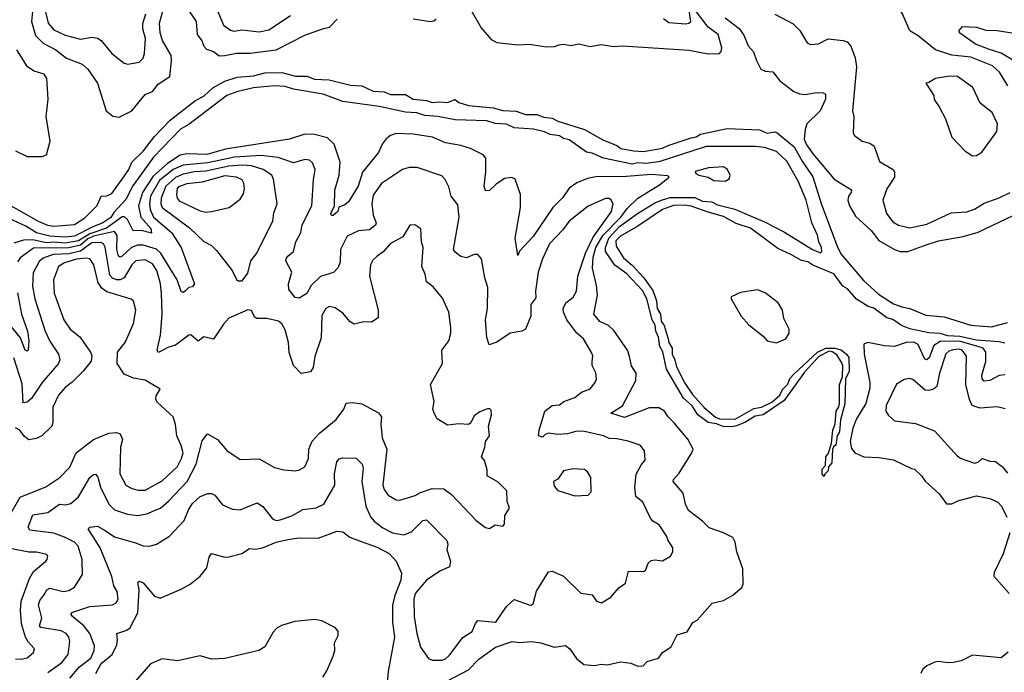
# Model space of a CAD drawing. Extents: x 1468344 to 1613994, y 525695 to 643861.
# Tile 174 of 256: x 1528926 to 1534102, y 572341 to 575774. Entities that reach past the tile are written whole.
import ezdxf

# ---------------------------------------------------------------- set-up
doc = ezdxf.new("R2010")
doc.units = 0

msp = doc.modelspace()

# ---------------------------------------------------------------- linework, layer by layer
at = {"layer": '0CON10XD'}
for points in [[(1534120, 575425), (1534076.8, 575496.8), (1534040.2, 575530.2), (1533925, 575575.9), (1533825, 575587.4), (1533740.8, 575615), (1533649.6, 575689.6), (1533605.4, 575715), (1533567.1, 575805), (1533512.5, 575895), (1533486.5, 576045), (1533495, 576098.6), (1533515, 576108.2), (1533545, 576087.5), (1533595, 576073.1), (1533675, 576030.9), (1533774.3, 575965), (1533825, 575941.6), (1533885, 575930), (1533935, 575907.7), (1534015, 575887.3), (1534085, 575885.6), (1534155, 575894.4)], [(1532310.6, 575780.6), (1532338.2, 575758.2), (1532427.3, 575752.7), (1532443.8, 575756.2), (1532453.1, 575765), (1532435, 575894.2)], [(1528994.7, 575834.7), (1528988.4, 575765), (1529010.2, 575690.2), (1529049.8, 575649.8), (1529115.7, 575615.7), (1529171.5, 575571.5), (1529255, 575540.4), (1529285, 575512.7), (1529335, 575439.2), (1529380, 575295), (1529415.7, 575265.7), (1529448.3, 575261.7), (1529515, 575294.5), (1529585, 575380), (1529625, 575396.5), (1529653.3, 575435), (1529716.2, 575475), (1529724.7, 575555), (1529721.6, 575585), (1529676.9, 575665), (1529664.3, 575704.3), (1529661.3, 575755), (1529684.8, 575845.2)], [(1529797.3, 575847.3), (1529854.6, 575765), (1529858.6, 575695), (1529883, 575663), (1529895, 575634.5), (1529908.9, 575618.9), (1529945.5, 575605.5), (1529974.2, 575584.2), (1530005.2, 575584.8), (1530065, 575598.3), (1530137.3, 575597.3), (1530275, 575614.7), (1530425, 575692.2), (1530523.3, 575726.7), (1530554.2, 575735), (1530595, 575776.9)], [(1531296.9, 575825), (1531351.4, 575731.4), (1531405, 575669.4), (1531435, 575654.5), (1531545, 575640.9), (1531605, 575645.6), (1531695, 575631.1), (1531736.8, 575633.2), (1531761.7, 575641.7), (1531785, 575644.4), (1531822.7, 575637.3), (1531865, 575646.2), (1531925, 575632.9), (1531985, 575644), (1532047.3, 575632.7), (1532095, 575635.8), (1532445, 575613.1), (1532545, 575594.1), (1532605, 575596.7), (1532613.9, 575606.1), (1532616.4, 575625), (1532597.1, 575695), (1532544.8, 575735), (1532484.6, 575815)], [(1529062.1, 575815), (1529075.7, 575755), (1529105, 575720.8), (1529165, 575692.4), (1529245, 575672), (1529305, 575681.6), (1529335, 575676.4), (1529353.7, 575663.7), (1529410, 575595), (1529475, 575544.4), (1529495, 575539.4), (1529555, 575550.6), (1529575, 575572), (1529582.5, 575595), (1529586.8, 575675), (1529573.9, 575725), (1529573.5, 575753.5), (1529589.5, 575805)], [(1529967.4, 575817.4), (1529997.1, 575745), (1530035, 575718.9), (1530053.9, 575713.9), (1530095, 575719.6), (1530185, 575710.4), (1530235, 575720), (1530350.5, 575795)], [(1530995, 575777.9), (1531085, 575764.4), (1531102.6, 575767.4), (1531115, 575777.5)], [(1532635, 575782.7), (1532707.7, 575727.7), (1532733.1, 575693.1), (1532756.2, 575636.2), (1532782.9, 575605), (1532798.4, 575558.4), (1532822.6, 575512.6), (1532845, 575502.2), (1532885, 575499.2), (1532921.9, 575451.9), (1532995, 575396.5), (1533025, 575384.5), (1533055, 575380.9), (1533115, 575390), (1533149.1, 575389.1), (1533162.4, 575382.4), (1533162.5, 575355), (1533133.3, 575295), (1533063.8, 575225), (1533054.2, 575195.8), (1533050.3, 575145), (1533062.8, 575115), (1533096.7, 575066.7), (1533208.2, 574935), (1533298.3, 574878.3), (1533297.2, 574865), (1533282, 574845), (1533279.3, 574825), (1533288.2, 574795), (1533319.9, 574739.9), (1533401.8, 574665), (1533442.6, 574612.6), (1533525, 574564.1), (1533555, 574554.7), (1533595, 574555.2), (1533690.7, 574589.3), (1533755, 574610.4), (1533885, 574633.4), (1533965, 574655.3), (1534152.5, 574745)], [(1532895, 575802.2), (1532991.5, 575751.5), (1533026.1, 575716.1), (1533065, 575652), (1533082.7, 575642.7), (1533125, 575646.2), (1533175, 575672.5), (1533255, 575663.8), (1533275, 575656.4), (1533295.6, 575635), (1533317.1, 575572.9), (1533325.4, 575525), (1533303.3, 575295), (1533310.6, 575265), (1533306.7, 575176.7), (1533314.1, 575164.1), (1533354.3, 575134.3), (1533395, 575123.8), (1533418.3, 575108.3), (1533445, 575027.5), (1533516.7, 574985), (1533523.9, 574973.9), (1533523.8, 574945), (1533485, 574883.3), (1533463.1, 574825), (1533483.1, 574755), (1533515, 574710), (1533545, 574693.1), (1533605, 574679.2), (1533695, 574697.6), (1533821.8, 574758.2), (1533905, 574762.5), (1533945, 574776.8), (1533995, 574808.4), (1534075, 574835.9), (1534133.1, 574865)], [(1534155.8, 575555.8), (1534085, 575598.4), (1534018, 575618), (1533950.6, 575645), (1533866, 575705), (1533865, 575717.5), (1533882, 575738), (1533955, 575734.2), (1534005, 575718.2), (1534065, 575717.5), (1534175, 575699.6)], [(1528905, 575083.2), (1528964.7, 575054.7), (1529045, 575053.5), (1529067.5, 575062.5), (1529086.9, 575135), (1529065.2, 575265), (1529075.8, 575355), (1529068.8, 575465), (1529055, 575487.8), (1529002.1, 575502.1), (1528966.7, 575525), (1528910.6, 575615)], [(1528775, 574854.7), (1529023.3, 574713.3), (1529072.4, 574692.4), (1529105, 574687.8), (1529214, 574696), (1529269, 574731), (1529333.4, 574796.6), (1529354.4, 574845), (1529385, 574846.5), (1529410.6, 574859.4), (1529472.8, 574947.2), (1529499.2, 574985), (1529515.3, 575025), (1529576.2, 575083.8), (1529635, 575159.3), (1529717.9, 575245), (1529845, 575345.8), (1529896.2, 575373.8), (1529940.9, 575415), (1530005, 575450.4), (1530069.5, 575470.5), (1530155, 575477.8), (1530215, 575494.8), (1530305, 575496.3), (1530376.6, 575476.6), (1530435, 575476.4), (1530475, 575460), (1530552.4, 575457.6), (1530665, 575428.9), (1530724, 575425), (1530785, 575398.3), (1530842, 575395), (1530875, 575379.7), (1530900.5, 575379.5), (1530955, 575379.5), (1530995, 575355.9), (1531065, 575349.2), (1531095, 575337.5), (1531135, 575341.9), (1531175, 575337.8), (1531215, 575353.1), (1531235, 575338.2), (1531285, 575322.9), (1531415, 575310.4), (1531465, 575296.5), (1531535, 575292.1), (1531585, 575275.6), (1531644.2, 575275), (1531681.6, 575261.6), (1531725, 575255.5), (1531755, 575240), (1531895, 575195.4), (1531991.1, 575141.1), (1532065, 575111.3), (1532086.8, 575096.8), (1532153.8, 575083.8), (1532205, 575080.9), (1532305, 575097.1), (1532335, 575112.7), (1532455, 575152), (1532481.9, 575158.1), (1532505, 575171.3), (1532645, 575201.1), (1532815, 575195.1), (1532855, 575176.8), (1532895, 575183.9), (1532908.5, 575178.5), (1532997.3, 575105), (1533039.3, 575029.3), (1533095, 574946.6), (1533141.4, 574801.4), (1533222.8, 574582.8), (1533242.9, 574542.9), (1533362.2, 574402.2), (1533440.5, 574330.5), (1533519.9, 574279.9), (1533562.8, 574262.8), (1533604.6, 574255), (1533689.6, 574219.6), (1533785, 574210.4), (1533925, 574166.5), (1534035, 574158.6), (1534119, 574181)], [(1533935, 575056.7), (1533955, 575058.8), (1533983.9, 575076.1), (1534062.5, 575185), (1534065.7, 575225), (1534038.6, 575285), (1533975, 575334.3), (1533936.6, 575416.6), (1533855, 575474.4), (1533813.6, 575476.4), (1533740, 575465), (1533705, 575442.5), (1533690, 575440), (1533731.2, 575375), (1533733.2, 575353.2), (1533760, 575315), (1533791.7, 575251.7), (1533826, 575155), (1533895, 575084), (1533935, 575056.7)], [(1534105, 574071.9), (1534075, 574079.9), (1533955, 574088.6), (1533867.8, 574107.8), (1533805, 574111.2), (1533765, 574123), (1533705, 574125.8), (1533605, 574147.8), (1533561.6, 574165), (1533515, 574196.3), (1533484.9, 574204.9), (1533416, 574256), (1533386.1, 574265), (1533325, 574303.4), (1533277.2, 574357.2), (1533252.7, 574372.7), (1533206.1, 574436.1), (1533095, 574482.3), (1533069.6, 574499.6), (1533035, 574506.6), (1532978.9, 574538.9), (1532910.5, 574570.5), (1532767.4, 574677.4), (1532692.1, 574702.1), (1532625, 574739.3), (1532545, 574760.4), (1532455, 574793), (1532418.6, 574798.6), (1532363, 574797), (1532304.2, 574775.8), (1532175, 574687), (1532085, 574634.8), (1532060.2, 574609.8), (1532062.1, 574582.1), (1532100.8, 574520.8), (1532145, 574482.9), (1532207, 574415), (1532255, 574348.9), (1532274.1, 574295), (1532276.2, 574255), (1532294.7, 574225), (1532298.5, 574188.5), (1532314.1, 574165), (1532334.7, 574094.7), (1532338.6, 574075), (1532355.7, 574045.7), (1532355.7, 574015), (1532370.6, 573985), (1532378.2, 573948.2), (1532422.3, 573862.3), (1532462.1, 573802.1), (1532524.2, 573734.2), (1532583, 573683), (1532605, 573674.1), (1532687, 573673), (1532785, 573727.9), (1532825, 573735.8), (1532879, 573761), (1532922.2, 573797.8), (1532935, 573829.1), (1532963.9, 573856.1), (1532975, 573886.5), (1532995, 573909.5), (1533120, 574025), (1533164.3, 574045.7), (1533210, 574045), (1533245, 574036.8), (1533272.9, 574015), (1533285, 573996), (1533286.1, 573925), (1533266.2, 573885), (1533263.9, 573753.9), (1533241.2, 573668.8), (1533235.5, 573605), (1533223.3, 573585), (1533215.4, 573535), (1533203.3, 573526.7), (1533198, 573512), (1533195, 573442.5), (1533177.5, 573422.5), (1533175, 573400), (1533157.5, 573382.5), (1533155, 573370), (1533143.6, 573383.6), (1533145, 573410), (1533161.7, 573428.3), (1533164.2, 573475), (1533177, 573493), (1533194.2, 573545.8), (1533200.8, 573615), (1533212.5, 573647.5), (1533217.5, 573715), (1533232.6, 573737.4), (1533235.9, 573754.1), (1533235.8, 573855), (1533251.1, 573895), (1533252.7, 573952.7), (1533248, 573968), (1533220.8, 574010.8), (1533197.2, 574027.2), (1533180.7, 574029.3), (1533127.3, 574002.7), (1533050.8, 573919.2), (1532945, 573770), (1532834.4, 573695), (1532792.4, 573687.6), (1532738.5, 573655), (1532688.2, 573635), (1532665, 573632.8), (1532624, 573634), (1532588.1, 573648.1), (1532545, 573655.3), (1532491.4, 573695), (1532461.7, 573741.7), (1532415, 573782), (1532326.9, 573935), (1532306, 574026), (1532290.6, 574055), (1532284.5, 574104.5), (1532269.6, 574135), (1532266, 574166), (1532250.2, 574195), (1532223, 574305), (1532199.9, 574349.9), (1532117.5, 574437.5), (1532055, 574483.1), (1532005.2, 574555), (1532004.8, 574575), (1532023.6, 574625), (1532079.6, 574685), (1532173, 574755), (1532265, 574810.3), (1532304.3, 574825.7), (1532345, 574837.8), (1532475, 574838.2), (1532515, 574819.5), (1532565, 574815.9), (1532595, 574800.6), (1532685, 574776.9), (1532845, 574708.5), (1532946, 574656), (1533094.1, 574564.1), (1533135, 574547.3), (1533142.4, 574555), (1533141, 574575), (1533126.8, 574605), (1533119.9, 574639.9), (1533089.5, 574705), (1533059.8, 574825), (1533018.1, 574925), (1532958.8, 575028.8), (1532905, 575080.2), (1532841.9, 575101.9), (1532793.1, 575106.9), (1532534, 575106), (1532285, 575025.5), (1532215, 575017), (1532175, 575021.1), (1532145, 575014.2), (1531995, 575045.9), (1531935, 575071.5), (1531905, 575076.7), (1531815, 575141.3), (1531785, 575149.3), (1531762.9, 575162.9), (1531715, 575169), (1531685, 575183.1), (1531627.5, 575197.5), (1531525, 575204.6), (1531485, 575223.5), (1531425, 575227), (1531382.3, 575242.3), (1531215, 575247), (1531124.9, 575264.9), (1531055, 575269.1), (1531013.2, 575283.2), (1530955, 575287.9), (1530815, 575317.5), (1530625, 575343.3), (1530522.1, 575382.1), (1530365, 575408.4), (1530321.4, 575421.4), (1530265, 575425.9), (1530155, 575414.5), (1530073.4, 575396.6), (1530015.4, 575374.6), (1529815, 575221.5), (1529771.4, 575198.6), (1529630.2, 575049.8), (1529520.1, 574899.9), (1529485, 574828.2), (1529421.2, 574758.8), (1529405, 574733.4), (1529363.5, 574705), (1529306.9, 574683.1), (1529215, 574635.8), (1529165, 574629.8), (1529084.2, 574634.2), (1529015, 574652.2), (1528958.2, 574688.2), (1528875, 574726.4)], [(1531174.9, 572295.1), (1531285.6, 572354.4), (1531340.5, 572409.5), (1531427.1, 572472.9), (1531515, 572503.6), (1531555, 572497.6), (1531615, 572502.5), (1531665, 572495.8), (1531735, 572473.1), (1531795, 572481.2), (1531818.8, 572465), (1531853.6, 572413.6), (1531891.3, 572381.3), (1531945, 572376.5), (1531985, 572383.7), (1532015, 572380.4), (1532085.2, 572395.2), (1532139.1, 572389.1), (1532175, 572373.2), (1532203.3, 572375), (1532225, 572396.9), (1532283.8, 572415), (1532304.5, 572445.5), (1532351.2, 572475), (1532382.2, 572537.8), (1532435, 572553.3), (1532465, 572603.3), (1532486.7, 572615), (1532565.9, 572704.1), (1532625, 572718.8), (1532674.2, 572745.8), (1532722.3, 572787.7), (1532729.2, 572805), (1532727.5, 572885), (1532695.3, 572975), (1532687.5, 573025), (1532675, 573050), (1532625, 573074.7), (1532550.3, 573100.3), (1532515, 573135.4), (1532441.7, 573191.7), (1532425.3, 573225), (1532413.3, 573283.3), (1532361.1, 573345), (1532362.2, 573355), (1532391.9, 573388.1), (1532460, 573495), (1532465.8, 573515), (1532437.6, 573567.6), (1532365.3, 573655.3), (1532334.1, 573684.1), (1532315.3, 573715.3), (1532285, 573732.5), (1532235, 573732.3), (1532105, 573681.5), (1532034.3, 573704.3), (1532095, 573742.2), (1532164.6, 573875), (1532166.2, 573915), (1532142.7, 573952.7), (1532132.3, 574002.3), (1532120.7, 574035), (1532049, 574139), (1532020.6, 574165), (1531976.4, 574186.4), (1531944.6, 574224.6), (1531962.7, 574325), (1531958.4, 574375), (1531936.6, 574466.6), (1531939.9, 574525), (1531955.3, 574575), (1531991.6, 574638.4), (1532085.4, 574735), (1532119.4, 574780.6), (1532175.1, 574834.9), (1532290, 574905), (1532340, 574945), (1532333, 574953), (1532245, 574959.2), (1532115, 574948), (1531955, 574947), (1531911.6, 574938.4), (1531854.8, 574915.2), (1531815, 574887.1), (1531781, 574839), (1531728.2, 574785), (1531625, 574632.5), (1531553.3, 574556.7), (1531545, 574533.8), (1531530.5, 574625), (1531558.5, 574785), (1531558.2, 574855), (1531530, 574935), (1531513, 574943), (1531475, 574938.6), (1531430.7, 574909.3), (1531395, 574876), (1531375, 574874), (1531367.5, 574897.5), (1531377, 574973), (1531377.1, 575045), (1531362.9, 575062.9), (1531295, 575095.3), (1531245, 575111.3), (1531165, 575125.8), (1531095.8, 575155.8), (1530995, 575171.3), (1530905, 575175.5), (1530875, 575164.3), (1530852.8, 575147.2), (1530830.7, 575119.3), (1530813.1, 575075), (1530729, 574971), (1530705, 574897.8), (1530654.8, 574815.2), (1530635, 574799.6), (1530603.2, 574786.8), (1530597.9, 574765), (1530573.3, 574743.3), (1530565, 574743.1), (1530561.2, 574755), (1530581.2, 574795), (1530583.3, 574876.7), (1530605.9, 574955), (1530610.3, 575025), (1530578.5, 575118.5), (1530545, 575152.1), (1530475, 575170.5), (1530425, 575171.2), (1530345, 575146), (1530007.7, 575092.3)], [(1530007.7, 575092.3), (1529910, 575065), (1529805, 575067.2), (1529769.6, 575060.4), (1529702.6, 575017.4), (1529628.7, 574951.3), (1529572.1, 574865), (1529551.3, 574795), (1529563.7, 574735), (1529615.2, 574675), (1529618.6, 574651.4), (1529565.5, 574665.5), (1529523, 574663), (1529492.7, 574722.7), (1529476.6, 574736.6), (1529465, 574737.2), (1529382.1, 574677.9), (1529295, 574647.7), (1529235, 574610.1), (1529165, 574597.6), (1529105, 574603.6), (1529065, 574600.6), (1528995, 574615.5), (1528945.4, 574614.6), (1528895, 574597.9)], [(1529189.9, 572310.1), (1529241.2, 572368.8), (1529299.5, 572415), (1529317.8, 572455), (1529319.5, 572479.5), (1529294.5, 572545), (1529263.6, 572585), (1529203.5, 572635), (1529196.9, 572645), (1529200, 572655), (1529295, 572686.8), (1529413.8, 572696.2), (1529433.6, 572706.4), (1529443.1, 572725), (1529438.5, 572765), (1529421.8, 572795), (1529410, 572845), (1529349.8, 572995), (1529285.5, 573095), (1529295.3, 573104.7), (1529335, 573109.1), (1529376.4, 573086.4), (1529425, 573053.8), (1529535, 573022.7), (1529575, 573005.5), (1529610, 573005), (1529645, 573014.4), (1529713.2, 573056.8), (1529790.5, 573139.5), (1529813.4, 573195), (1529835, 573228.2), (1529875, 573265.4), (1529915, 573281.8), (1529935, 573280.9), (1529952.4, 573272.4), (1529991.7, 573221.7), (1530045, 573198.5), (1530085, 573195.5), (1530175, 573232.2), (1530205, 573212.5), (1530255, 573147.3), (1530275, 573139.7), (1530295, 573143.3), (1530356, 573164), (1530415, 573197.3), (1530485, 573205.3), (1530525, 573226.1), (1530582.1, 573325), (1530581.2, 573385), (1530592.4, 573447.6), (1530605, 573464.3), (1530625, 573469.5), (1530695, 573467.5), (1530725.7, 573435.7), (1530731.3, 573415), (1530724.7, 573345), (1530746.4, 573215), (1530769.4, 573159.4), (1530789.4, 573135), (1530835, 573101.6), (1530885, 573075.3), (1530945, 573063.3), (1530985, 573080), (1531045, 573140), (1531065, 573143.5), (1531171.8, 573035), (1531176.2, 573015), (1531172.1, 572985), (1531191.3, 572925), (1531186, 572895), (1531135, 572872.2), (1531065, 572825.9), (1531005.4, 572755), (1530997.1, 572725), (1531000, 572635), (1531013.6, 572545), (1531033.5, 572473.5), (1531075, 572414.2), (1531095.5, 572405.5), (1531145.4, 572404.6), (1531165, 572412.5), (1531185, 572430.6), (1531255, 572523.1), (1531304.6, 572555.4), (1531322, 572598), (1531335, 572612.9), (1531428.6, 572605), (1531485, 572687.8), (1531525, 572724.4), (1531605, 572695.8), (1531615, 572694), (1531625, 572701.2), (1531642.7, 572767.3), (1531705, 572870), (1531725, 572872), (1531785, 572845.7), (1531875, 572757.5), (1531935, 572748.8), (1531957.5, 572715), (1531985, 572706.7), (1532034.3, 572735.7), (1532076.2, 572785), (1532110.3, 572809.7), (1532127, 572873), (1532205, 572871.2), (1532215, 572876.7), (1532230, 572915), (1532245, 572928.9), (1532265, 572933.3), (1532305, 572927.5), (1532347.7, 572952.3), (1532360, 572975), (1532360, 572995), (1532333, 573037), (1532328, 573055), (1532287.3, 573117.3), (1532255, 573135.8), (1532241.2, 573151.2), (1532201.5, 573235), (1532165.5, 573265), (1532158.9, 573315), (1532167.3, 573382.7), (1532195, 573433.8), (1532214, 573456), (1532210, 573505), (1532188, 573535), (1532125, 573556.8), (1532065, 573569.3), (1532025, 573570), (1531995, 573584.6), (1531895, 573607.1), (1531855, 573609.6), (1531805, 573595.5), (1531755, 573591.8), (1531705, 573598.6), (1531687.5, 573592.5), (1531675, 573577.5), (1531653.3, 573585), (1531656.2, 573615), (1531686.7, 573715), (1531725, 573743.9), (1531763.1, 573746.9), (1531786.2, 573765), (1531845, 573786.2), (1531878.6, 573815), (1531925, 573831.9), (1531951.9, 573865), (1531957.5, 573885), (1531954.3, 573915.7), (1531934.6, 573955), (1531935.3, 573974.7), (1531939.1, 574005), (1531932.6, 574022.6), (1531889.1, 574095), (1531854.4, 574125), (1531801.5, 574195), (1531784.6, 574234.6), (1531783.5, 574255), (1531796.2, 574283.8), (1531835, 574314.4), (1531853.6, 574345), (1531859.8, 574425), (1531900.4, 574545), (1531941, 574629), (1532036.4, 574765), (1532045.4, 574805), (1532035.8, 574825), (1532025, 574832.5), (1532005, 574833.1), (1531915, 574793.6), (1531815, 574713.5), (1531782, 574668), (1531711.9, 574595), (1531674.8, 574515), (1531651.5, 574445), (1531636.9, 574345), (1531640, 574310), (1531613.7, 574276.3), (1531612.5, 574215), (1531584.5, 574145.5), (1531565, 574135.6), (1531505, 574125.6), (1531435, 574077.5), (1531393.6, 574063.6), (1531381.5, 574101.5), (1531375.4, 574195), (1531385.3, 574255), (1531386.1, 574365), (1531370.6, 574415), (1531354.3, 574515), (1531335, 574539.2), (1531315, 574538.1), (1531275, 574521.4), (1531245, 574528.1), (1531215, 574551.4), (1531206.7, 574565), (1531236.6, 574735), (1531229.7, 574799.7), (1531194.4, 574845), (1531181.1, 574895), (1531162.7, 574932.7), (1531145, 574953.1), (1531015, 574996.9), (1530973.9, 574996.1), (1530938, 574985), (1530828.2, 574911.8), (1530785, 574850.6), (1530777.2, 574805), (1530783.9, 574745), (1530800, 574705), (1530797.1, 574692.9), (1530765, 574667.9), (1530706.6, 574663.4), (1530648.1, 574635), (1530612.5, 574565), (1530610.6, 574499.4), (1530600.3, 574469.7), (1530576.5, 574443.5), (1530506.7, 574423.3), (1530458.2, 574375), (1530435, 574334.2), (1530395, 574308), (1530375, 574312), (1530340.8, 574355), (1530340, 574385), (1530356.2, 574445), (1530325.5, 574505), (1530326.5, 574515), (1530335, 574530.6), (1530366.2, 574553.8), (1530376.9, 574605), (1530404.7, 574655), (1530410.8, 574695), (1530461.2, 574795), (1530471.1, 574931.1), (1530479.1, 574985), (1530465, 575020), (1530448.8, 575035), (1530425, 575038.2), (1530365, 575020.9), (1530285, 575048.9), (1530195, 575059.4), (1530055, 575049.9), (1529915, 575020.5), (1529785, 575008.5), (1529732.4, 574985), (1529661.4, 574928.6), (1529614.2, 574845), (1529608.9, 574805), (1529612.7, 574775), (1529629, 574735), (1529724.4, 574654.4), (1529775.2, 574575.2), (1529844.3, 574385), (1529835, 574369.2), (1529815, 574365.6), (1529797.5, 574347.5), (1529785, 574338.6), (1529775, 574344.2), (1529753.2, 574405), (1529666.8, 574546.8), (1529646.1, 574566.1), (1529575, 574588), (1529545, 574587.6), (1529513.6, 574575), (1529465, 574530), (1529455, 574524.6), (1529445, 574529.5), (1529437.3, 574565), (1529438.8, 574638.8), (1529425, 574659.2), (1529314.2, 574635), (1529285, 574621.1), (1529245, 574587.3), (1529185, 574574.1), (1528998.8, 574571.2), (1528928.7, 574521.3), (1528915, 574499.4)], [(1530095, 574400), (1530125, 574440), (1530140.6, 574505), (1530173.5, 574545), (1530257.1, 574715), (1530261.8, 574758.2), (1530280, 574805), (1530260, 574935), (1530252.1, 574955), (1530205.6, 574985), (1530144.1, 575004.1), (1530095, 575007.7), (1530025, 575002.8), (1529905, 574976.9), (1529845, 574973.9), (1529785, 574960.8), (1529745, 574943.9), (1529695, 574897.7), (1529669.2, 574835), (1529667.8, 574805), (1529675.8, 574785), (1529818.6, 574678.6), (1529895, 574606.2), (1529935, 574585.5), (1529960.1, 574560.1), (1530043.8, 574455), (1530065, 574407.5), (1530075, 574400), (1530095, 574400)], [(1532635, 574924.2), (1532655, 574936.7), (1532660.8, 574955), (1532646.4, 574985), (1532625, 575000), (1532547.5, 574995), (1532476.7, 574975), (1532480, 574965), (1532496.7, 574955), (1532545, 574945.8), (1532575, 574928.5), (1532635, 574924.2)], [(1529905, 574761.9), (1529935, 574764.6), (1530026.7, 574785), (1530085, 574830), (1530102, 574858), (1530108.5, 574885), (1530105, 574913.3), (1530095, 574931.1), (1530066, 574945), (1530005, 574952), (1529885, 574918.8), (1529805, 574910.9), (1529760.9, 574895), (1529753.7, 574885), (1529750.4, 574855), (1529754.2, 574835), (1529765, 574821.2), (1529875, 574768.4), (1529905, 574761.9)], [(1529647.5, 573197.5), (1529665.6, 573205), (1529709.3, 573240.7), (1529806.3, 573345), (1529854.5, 573435.5), (1529885, 573558), (1529914.2, 573595.8), (1529966.2, 573566.2), (1530015, 573507.5), (1530085, 573460), (1530185, 573464), (1530265, 573418.6), (1530315, 573405.6), (1530375, 573400), (1530397.5, 573405), (1530425, 573422.5), (1530444.2, 573465.8), (1530446.4, 573515), (1530463.5, 573556.5), (1530501.4, 573598.6), (1530589.4, 573670.6), (1530630.6, 573725), (1530643.1, 573756.9), (1530675, 573759.5), (1530725, 573752.5), (1530812.5, 573705), (1530828.8, 573685), (1530823.9, 573646.1), (1530831.2, 573575), (1530855.4, 573515), (1530835.3, 573325), (1530841.8, 573301.8), (1530862.2, 573272.2), (1530905, 573247.9), (1530925, 573246.9), (1531005, 573270.7), (1531032.9, 573287.1), (1531095, 573307.3), (1531155, 573306.1), (1531196.1, 573276.1), (1531325, 573138.8), (1531375, 573103.3), (1531395, 573097.5), (1531425, 573116.7), (1531465, 573110), (1531475, 573120), (1531476.2, 573165), (1531500, 573205), (1531488.8, 573238.8), (1531486.7, 573295), (1531441.3, 573341.3), (1531384.3, 573374.3), (1531383.1, 573405), (1531370, 573455), (1531354, 573475), (1531371.9, 573525), (1531374.4, 573555.6), (1531395.7, 573585), (1531390, 573635), (1531406, 573695), (1531405, 573720), (1531397, 573727), (1531385, 573726.7), (1531345, 573710.8), (1531315, 573690), (1531297, 573653), (1531285.8, 573644.2), (1531235, 573647.5), (1531175, 573640.6), (1531121.2, 573675), (1531104.4, 573704.4), (1531098.6, 573725), (1531104.2, 573765), (1531085.6, 573855), (1531149.4, 573965), (1531145.6, 574035), (1531181.4, 574085), (1531192.9, 574125), (1531192.9, 574155), (1531182.5, 574235), (1531148.3, 574308.3), (1531098.9, 574368.9), (1531064.3, 574395), (1531058.2, 574435), (1531040, 574475), (1531047.1, 574575), (1531038.6, 574605), (1531034.1, 574674.1), (1531003.9, 574693.9), (1530977.7, 574692.3), (1530939.3, 574630.7), (1530875, 574595.6), (1530836.9, 574553.1), (1530802.7, 574527.3), (1530781.7, 574508.3), (1530770.6, 574485), (1530764.5, 574425), (1530811.1, 574245), (1530810, 574205), (1530775, 574181.9), (1530735, 574183.8), (1530685, 574171.8), (1530664, 574184), (1530625, 574230.6), (1530585, 574258.6), (1530555, 574265.7), (1530535, 574254.3), (1530515, 574217.5), (1530510.6, 574099.4), (1530478, 574002), (1530468.5, 573945), (1530455, 573921.2), (1530405, 573912.5), (1530365.3, 573955.3), (1530342.2, 574022.2), (1530339.9, 574075), (1530321.5, 574141.5), (1530305, 574173.6), (1530287, 574187), (1530225, 574201.8), (1530171.5, 574201.5), (1530159.8, 574209.8), (1530145, 574243.3), (1530125, 574246.7), (1530025, 574203.1), (1529998, 574172), (1529945, 574094), (1529895, 574105.5), (1529865, 574082.9), (1529825.3, 574115.3), (1529815, 574114.5), (1529745, 574060.8), (1529705, 574048.5), (1529655, 574022.5), (1529648.1, 574035), (1529666.2, 574113.8), (1529674.7, 574225), (1529671.6, 574335), (1529665.9, 574384.1), (1529647.4, 574455), (1529625, 574488.8), (1529585, 574510.2), (1529536.7, 574505), (1529515, 574483.8), (1529474.8, 574415.2), (1529455, 574405.6), (1529435, 574405.2), (1529413.2, 574413.2), (1529400.6, 574430.6), (1529376.4, 574576.4), (1529367.1, 574595), (1529355, 574601.3), (1529305, 574599.6), (1529245, 574556.9), (1529185, 574542.9), (1529102, 574538), (1529050.4, 574519.6), (1529028.7, 574501.3), (1528997.7, 574442.3), (1528992.8, 574372.8), (1529005.2, 574305.2), (1529060.2, 574135), (1529085, 574081.9), (1529130, 574015), (1529137.8, 573985), (1529130, 573965), (1529044.1, 573865.9), (1528988.8, 573781.2), (1528965, 573761.5), (1528945, 573757.5), (1528938.7, 573858.7), (1528895.5, 573995.5)], [(1529455, 573595.7), (1529466.2, 573565), (1529456.2, 573525), (1529452.8, 573385), (1529483.8, 573325), (1529515, 573306.8), (1529548.8, 573298.8), (1529585, 573298.9), (1529675, 573347.3), (1529755, 573423.6), (1529776.7, 573465), (1529784.8, 573495), (1529775, 573534), (1529751.8, 573585), (1529745.5, 573645), (1529732.7, 573685), (1529650.3, 573760.3), (1529642, 573775), (1529644.2, 573795), (1529665, 573830), (1529585, 573876.9), (1529525, 573888.8), (1529475, 573908.6), (1529438.6, 573965), (1529439.5, 574025), (1529480, 574075), (1529524.7, 574175.3), (1529536.2, 574245), (1529523.8, 574293.8), (1529513, 574303), (1529385, 574342.5), (1529360, 574360), (1529339.1, 574389.1), (1529315.8, 574485), (1529295, 574516.6), (1529275, 574520), (1529225, 574514.5), (1529162.2, 574495), (1529130.4, 574475), (1529104.7, 574405), (1529107.5, 574335), (1529158, 574195), (1529191.2, 574145), (1529241.5, 574105), (1529298.1, 574025), (1529305.6, 574005), (1529302.2, 573977.8), (1529259.5, 573925), (1529202.6, 573867.4), (1529165, 573838.8), (1529130.9, 573799.1), (1529100, 573735), (1529101.2, 573655), (1529094.4, 573635), (1529043.3, 573585), (1529015, 573570.6), (1528975, 573564.5), (1528950.9, 573580.9), (1528927.1, 573615), (1528905, 573626.5)], [(1528915, 574336.2), (1528935.2, 574225), (1528967.1, 574135), (1528974.7, 574084.7), (1528970.9, 574035), (1528965, 574030), (1528955, 574034.7), (1528929.9, 574099.9), (1528875, 574167.9)], [(1532905, 574074), (1532954, 574095), (1532971.2, 574125), (1532970, 574145), (1532942.1, 574202.1), (1532935.6, 574245), (1532912.9, 574285), (1532845, 574337.1), (1532805, 574352.9), (1532715, 574339.4), (1532666.2, 574315), (1532666.2, 574305), (1532719.1, 574215), (1532758, 574168), (1532835, 574108.6), (1532855, 574084.3), (1532905, 574074)], [(1534105, 573904.7), (1534075, 573902.4), (1534025, 573875.4), (1533995, 573872.2), (1533985.3, 573885.3), (1533984.2, 573904.2), (1534005.2, 573975), (1534004.8, 574024.8), (1533991.1, 574045), (1533956.8, 574056.8), (1533865, 574082.2), (1533765, 574080.7), (1533730.8, 574059.2), (1533706.1, 573995), (1533695, 573984.6), (1533685, 573987.3), (1533677.9, 573997.9), (1533648.1, 574065), (1533626.9, 574076.9), (1533585, 574076.2), (1533525, 574054.6), (1533472.4, 574057.6), (1533385, 574075.6), (1533363.1, 574066.9), (1533365.9, 574015), (1533394.8, 573865), (1533394.2, 573835), (1533373.3, 573755), (1533325, 573673.6), (1533304.8, 573625), (1533291.8, 573555), (1533297.9, 573517.9), (1533315.5, 573495.5), (1533363.6, 573473.6), (1533441.5, 573471.5), (1533519.1, 573459.1), (1533613.5, 573413.5), (1533629.1, 573409.1), (1533666, 573375), (1533685.5, 573345.5), (1533759.5, 573279.5), (1533797.2, 573227.2), (1533825, 573226.5), (1533857, 573243), (1533955, 573268.9), (1534025.2, 573255.2), (1534067.1, 573235), (1534087.5, 573215), (1534115, 573157.5)], [(1534106.2, 573726.2), (1534065, 573737.5), (1533975, 573730), (1533932.8, 573745), (1533918.4, 573775), (1533898.8, 573855), (1533903.3, 574003.3), (1533880.9, 574035), (1533865, 574040.2), (1533832.3, 574037.7), (1533810.1, 574029.9), (1533795, 574016.2), (1533760.3, 573915), (1533746.7, 573845), (1533730.2, 573829.8), (1533705, 573823.3), (1533685, 573825.5), (1533621.5, 573881.5), (1533605, 573886.9), (1533575, 573880.6), (1533535, 573856), (1533481.1, 573745), (1533479.4, 573715), (1533492.4, 573692.4), (1533525, 573664.2), (1533635, 573649.1), (1533735, 573610.5), (1533855, 573478.6), (1533875, 573465.6), (1533945, 573440.4), (1533964, 573446), (1533985.3, 573464.7), (1534025, 573451.4), (1534055, 573449.6), (1534092.3, 573422.3), (1534118.5, 573388.5)], [(1528868.2, 573155), (1528928.3, 573261.7), (1529062.9, 573317.1), (1529138.1, 573365), (1529189.9, 573420.1), (1529222.9, 573495), (1529313.5, 573565), (1529395, 573598.2), (1529435, 573602.7), (1529455, 573595.7)], [(1531845, 573269.2), (1531915, 573272.5), (1531930.7, 573289.3), (1531929.2, 573365), (1531911.2, 573395), (1531895, 573407.5), (1531835, 573410.6), (1531785, 573400.8), (1531755, 573357.5), (1531732.5, 573345), (1531735, 573320), (1531755, 573297.5), (1531845, 573269.2)], [(1529075, 572340.5), (1529148.3, 572391.7), (1529181.6, 572435), (1529190, 572505), (1529184.7, 572525), (1529170.4, 572545), (1529145, 572559), (1529036.9, 572576.9), (1529030, 572585), (1529042.4, 572625), (1529025.2, 572695), (1529032.2, 572717.8), (1529052.8, 572747.2), (1529069.3, 572775), (1529085, 572784.2), (1529155, 572766.5), (1529185, 572772), (1529215, 572787.8), (1529256.9, 572855), (1529254.7, 572935), (1529234.1, 573005), (1529214.6, 573025), (1529162.3, 573052.3), (1529105, 573072), (1528979.1, 573089.1), (1528970, 573105), (1528995, 573170), (1529075, 573181.6), (1529135, 573225.9), (1529168.1, 573221.9), (1529195, 573228.8), (1529235, 573264.4), (1529295, 573365.6), (1529315, 573381.9), (1529325, 573382.9), (1529336.8, 573366.8), (1529351.1, 573315), (1529395, 573225.6), (1529425, 573196.2), (1529492.2, 573172.2), (1529545, 573165.3), (1529595, 573174), (1529647.5, 573197.5)], [(1529325.8, 572334.2), (1529355, 572387.2), (1529412, 572435), (1529437.5, 572485), (1529440, 572510), (1529436.7, 572545), (1529485, 572560.5), (1529505, 572573.5), (1529547.2, 572652.8), (1529554.7, 572775), (1529547, 572813), (1529555, 572821.1), (1529575, 572812.1), (1529635, 572741.1), (1529665, 572730.9), (1529775, 572777.8), (1529822.2, 572805), (1529875, 572846.9), (1529909.8, 572890.2), (1529922.9, 572947.1), (1529935, 572966.2), (1530005, 572947.1), (1530025, 572948.1), (1530093.7, 572966.3), (1530135, 572992), (1530165, 572988.6), (1530202.5, 572995), (1530275, 573025.5), (1530335, 573040), (1530395, 573048.9), (1530495, 573045.6), (1530595, 573082.5), (1530625, 573080), (1530661.7, 573051.7), (1530721.8, 573028.2), (1530805, 572998.7), (1530868.5, 572965), (1530905.5, 572925), (1530932.5, 572862.5), (1530930.4, 572825), (1530897.4, 572745), (1530886.2, 572693.8), (1530886.7, 572605), (1530897.2, 572525), (1530862.4, 572345), (1530855.5, 572265)], [(1534130.8, 573075), (1534095.9, 572964.1), (1534049.2, 572865), (1534045.9, 572845.9), (1534128, 572755)], [(1528905, 572412.5), (1528935, 572409.4), (1528965, 572416.9), (1528998.6, 572445), (1529004.2, 572465), (1528970.6, 572500.6), (1528956, 572526), (1528935.4, 572595), (1528934.2, 572624.2), (1528929.8, 572665), (1528933.9, 572715), (1528977.5, 572835), (1528998.2, 572871.8), (1529063.8, 572925), (1529071.2, 572935), (1529073.3, 572955), (1529062.5, 572962.5), (1529015, 572972.7), (1528975, 572972.5), (1528885, 572990.2)], [(1530518.8, 572315), (1530541.2, 572348.8), (1530574, 572425), (1530582, 572455), (1530580.8, 572495), (1530600.8, 572535), (1530600, 572555), (1530586.1, 572575), (1530515, 572612.3), (1530475, 572618.9), (1530372.1, 572607.9), (1530302.2, 572587.8), (1530277.3, 572572.7), (1530258.1, 572551.9), (1530215, 572474.2), (1530184, 572455), (1530005, 572413.1), (1529935, 572409.5), (1529875, 572427.7), (1529755, 572401.8), (1529675, 572411.1), (1529614.4, 572385), (1529475.7, 572225)], [(1534122.5, 572447.5), (1534085, 572417.3), (1533935, 572430.9), (1533875, 572401.9), (1533835, 572392.7), (1533805, 572390), (1533755, 572397.8), (1533736.3, 572393.7), (1533694, 572375), (1533673.2, 572356.8), (1533662.5, 572335)]]:
    msp.add_lwpolyline(points, dxfattribs=at)

doc.saveas('drawing.dxf')
